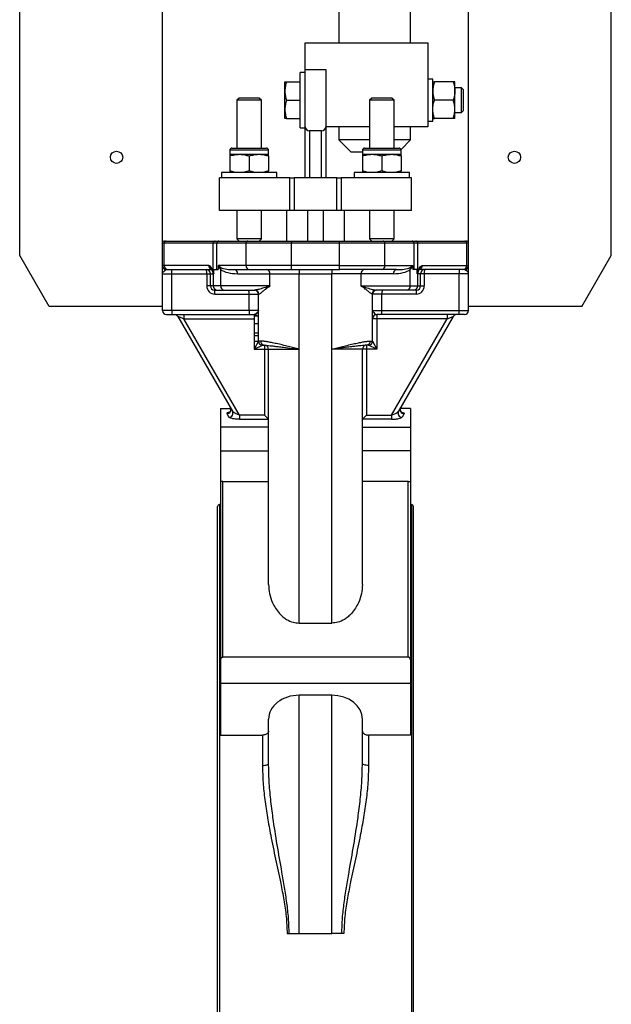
# Model space of a CAD drawing. Header units: millimetres. Extents: x 757 to 3489, y -202 to 2655.
# Tile 4 of 39: x 833 to 1123, y 874 to 1356. Entities that reach past the tile are written whole.
import ezdxf

# ---------------------------------------------------------------- set-up
doc = ezdxf.new("R2010")
doc.units = ezdxf.units.MM

msp = doc.modelspace()

# ---------------------------------------------------------------- linework, layer by layer
at = {"color": 7, "linetype": 'Continuous', "lineweight": 25}
for p, q in [((903.23, 1215.64), (903.23, 1745.64)), ((1053.23, 1215.64), (1053.23, 1745.64)), ((833.23, 1240.64), (833.23, 1720.64)), ((1123.23, 1240.64), (1123.23, 1720.64)), ((989.73, 1701.14), (989.73, 1344.64)), ((1024.73, 1344.64), (1024.73, 1701.14)), ((973.23, 1331.64), (973.23, 1344.64)), ((973.23, 1344.64), (1033.23, 1344.64)), ((1033.23, 1344.64), (1033.23, 1303.64)), ((973.23, 1331.64), (983.23, 1331.64)), ((973.23, 1303.64), (973.23, 1331.64)), ((983.23, 1331.64), (983.23, 1303.64)), ((973.23, 1330.14), (970.73, 1330.14)), ((970.73, 1303.14), (970.73, 1330.14)), ((1035.73, 1326.94), (1033.23, 1326.94)), ((1035.73, 1306.34), (1035.73, 1326.94)), ((963.23, 1321.14), (963.23, 1325.64)), ((963.23, 1312.14), (963.23, 1321.14)), ((964.03, 1325.64), (970.73, 1325.64)), ((1045.72, 1325.64), (1036.53, 1325.64)), ((1046.53, 1321.14), (1046.53, 1325.64)), ((1049.78, 1322.64), (1046.53, 1322.64)), ((1046.53, 1312.14), (1046.53, 1321.14)), ((1050.73, 1321.69), (1049.78, 1322.64)), ((1049.78, 1310.64), (1049.78, 1322.64)), ((1050.73, 1311.59), (1050.73, 1321.69)), ((940.8, 1317.64), (939.73, 1316.57)), ((939.73, 1316.57), (939.73, 1293.13)), ((947.88, 1316.57), (939.73, 1316.57)), ((950.66, 1317.64), (940.8, 1317.64)), ((951.73, 1316.57), (947.88, 1316.57)), ((951.73, 1316.57), (950.66, 1317.64)), ((951.73, 1293.13), (951.73, 1316.57)), ((964.03, 1316.64), (970.73, 1316.64)), ((1005.8, 1317.64), (1004.73, 1316.57)), ((1004.73, 1316.57), (1004.73, 1293.13)), ((1012.88, 1316.57), (1004.73, 1316.57)), ((1015.66, 1317.64), (1005.8, 1317.64)), ((1016.73, 1316.57), (1012.88, 1316.57)), ((1016.73, 1316.57), (1015.66, 1317.64)), ((1016.73, 1293.13), (1016.73, 1316.57)), ((1045.72, 1316.64), (1036.53, 1316.64)), ((963.23, 1307.64), (963.23, 1312.14)), ((1046.53, 1307.64), (1046.53, 1312.14)), ((1049.78, 1310.64), (1050.73, 1311.59)), ((964.03, 1307.64), (970.73, 1307.64)), ((1045.72, 1307.64), (1036.53, 1307.64)), ((1046.53, 1310.64), (1049.78, 1310.64)), ((970.73, 1303.14), (973.23, 1303.14)), ((973.23, 1278.63), (973.23, 1303.64)), ((1004.73, 1303.64), (983.23, 1303.64)), ((983.23, 1303.64), (983.23, 1278.63)), ((989.73, 1303.64), (989.73, 1297.14)), ((1033.23, 1303.64), (1016.73, 1303.64)), ((1024.73, 1297.14), (1024.73, 1303.64)), ((1033.23, 1306.34), (1035.73, 1306.34)), ((981.23, 1301.64), (975.23, 1301.64)), ((989.73, 1297.14), (995.73, 1291.14)), ((1004.73, 1297.14), (989.73, 1297.14)), ((1024.73, 1297.14), (1016.73, 1297.14)), ((1020.14, 1292.55), (1024.73, 1297.14)), ((936.23, 1292.13), (936.23, 1290.13)), ((937.23, 1293.13), (954.23, 1293.13)), ((955.23, 1290.13), (955.23, 1292.13)), ((1001.23, 1292.13), (1001.23, 1290.13)), ((1002.23, 1293.13), (1019.23, 1293.13)), ((1020.23, 1290.13), (1020.23, 1292.13)), ((936.23, 1290.13), (940.98, 1290.13)), ((936.23, 1289.29), (936.23, 1281.98)), ((940.98, 1290.13), (950.48, 1290.13)), ((945.73, 1289.29), (945.73, 1281.98)), ((950.48, 1290.13), (955.23, 1290.13)), ((955.23, 1289.29), (955.23, 1281.98)), ((1001.23, 1291.14), (995.73, 1291.14)), ((1001.23, 1290.13), (1005.98, 1290.13)), ((1001.23, 1289.29), (1001.23, 1281.98)), ((1005.98, 1290.13), (1015.48, 1290.13)), ((1010.73, 1289.29), (1010.73, 1281.98)), ((1015.48, 1290.13), (1020.23, 1290.13)), ((1020.23, 1289.29), (1020.23, 1281.98)), ((931.23, 1262.63), (931.23, 1278.63)), ((965.61, 1278.63), (931.23, 1278.63)), ((932.23, 1281.13), (932.23, 1278.63)), ((959.23, 1281.13), (932.23, 1281.13)), ((959.23, 1278.63), (959.23, 1281.13)), ((965.61, 1262.63), (965.61, 1278.63)), ((965.61, 1278.63), (967.72, 1278.63)), ((967.72, 1278.63), (967.72, 1262.63)), ((988.74, 1278.63), (967.72, 1278.63)), ((988.74, 1262.63), (988.74, 1278.63)), ((988.74, 1278.63), (990.85, 1278.63)), ((990.85, 1278.63), (990.85, 1262.63)), ((1025.23, 1278.63), (990.85, 1278.63)), ((997.23, 1281.13), (997.23, 1278.63)), ((1024.23, 1281.13), (997.23, 1281.13)), ((1024.23, 1278.63), (1024.23, 1281.13)), ((1025.23, 1262.63), (1025.23, 1278.63)), ((965.61, 1262.63), (931.23, 1262.63)), ((939.73, 1262.63), (939.73, 1248.72)), ((951.73, 1248.72), (951.73, 1262.63)), ((964.23, 1247.64), (964.23, 1262.63)), ((967.72, 1262.63), (965.61, 1262.63)), ((988.74, 1262.63), (967.72, 1262.63)), ((990.85, 1262.63), (988.74, 1262.63)), ((1025.23, 1262.63), (990.85, 1262.63)), ((992.23, 1262.63), (992.23, 1247.64)), ((1004.73, 1262.63), (1004.73, 1248.72)), ((1016.73, 1248.72), (1016.73, 1262.63)), ((939.73, 1248.72), (940.8, 1247.64)), ((947.88, 1248.72), (939.73, 1248.72)), ((951.73, 1248.72), (947.88, 1248.72)), ((950.66, 1247.64), (951.73, 1248.72)), ((1004.73, 1248.72), (1005.8, 1247.64)), ((1012.88, 1248.72), (1004.73, 1248.72)), ((1016.73, 1248.72), (1012.88, 1248.72)), ((1015.66, 1247.64), (1016.73, 1248.72)), ((904.08, 1246.64), (903.23, 1246.64)), ((928.06, 1246.64), (904.08, 1246.64)), ((904.08, 1235.64), (904.08, 1246.64)), ((904.23, 1247.64), (905.05, 1247.64)), ((905.05, 1247.64), (929.03, 1247.64)), ((929.93, 1246.64), (928.06, 1246.64)), ((928.06, 1232.81), (928.06, 1246.64)), ((929.03, 1247.64), (930.83, 1247.64)), ((929.93, 1233.64), (929.93, 1246.64)), ((944.2, 1246.64), (929.93, 1246.64)), ((930.83, 1247.64), (945.09, 1247.64)), ((944.2, 1235.64), (944.2, 1246.64)), ((966.48, 1246.64), (944.2, 1246.64)), ((945.09, 1247.64), (966.48, 1247.64)), ((966.48, 1247.64), (966.48, 1246.64)), ((966.48, 1247.64), (989.98, 1247.64)), ((966.48, 1235.64), (966.48, 1246.64)), ((989.98, 1246.64), (966.48, 1246.64)), ((989.98, 1246.64), (989.98, 1247.64)), ((989.98, 1247.64), (1011.36, 1247.64)), ((989.98, 1235.64), (989.98, 1246.64)), ((1012.26, 1246.64), (989.98, 1246.64)), ((1011.36, 1247.64), (1025.63, 1247.64)), ((1012.26, 1235.64), (1012.26, 1246.64)), ((1026.52, 1246.64), (1012.26, 1246.64)), ((1025.63, 1247.64), (1027.43, 1247.64)), ((1026.52, 1233.64), (1026.52, 1246.64)), ((1028.4, 1246.64), (1026.52, 1246.64)), ((1027.43, 1247.64), (1051.41, 1247.64)), ((1028.4, 1232.81), (1028.4, 1246.64)), ((1052.38, 1246.64), (1028.4, 1246.64)), ((1051.41, 1247.64), (1052.23, 1247.64)), ((1052.38, 1235.64), (1052.38, 1246.64)), ((1053.23, 1246.64), (1052.38, 1246.64)), ((847.66, 1215.64), (833.23, 1240.64)), ((1108.79, 1215.64), (1123.23, 1240.64)), ((904.08, 1235.64), (903.27, 1235.64)), ((925.93, 1235.64), (904.08, 1235.64)), ((930.55, 1235.22), (930.55, 1233.64)), ((944.2, 1235.64), (930.62, 1235.64)), ((966.48, 1235.64), (944.2, 1235.64)), ((966.48, 1233.64), (966.48, 1235.64)), ((989.98, 1235.64), (966.48, 1235.64)), ((989.98, 1233.64), (989.98, 1235.64)), ((989.98, 1235.64), (1012.26, 1235.64)), ((1012.26, 1235.64), (1025.84, 1235.64)), ((1025.9, 1235.22), (1025.9, 1233.64)), ((1030.53, 1235.64), (1052.38, 1235.64)), ((1052.38, 1235.64), (1053.19, 1235.64)), ((903.23, 1231.64), (907.79, 1231.64)), ((904.95, 1233.57), (905.26, 1233.64)), ((905.26, 1233.64), (906.01, 1233.64)), ((906.01, 1233.64), (927.3, 1233.64)), ((907.79, 1231.64), (924.9, 1231.64)), ((907.79, 1213.64), (907.79, 1231.64)), ((924.9, 1231.64), (926.73, 1231.64)), ((924.9, 1231.64), (924.9, 1225.64)), ((926.73, 1225.64), (926.73, 1231.64)), ((928.13, 1231.64), (928.13, 1225.64)), ((928.38, 1231.98), (928.38, 1233.64)), ((928.38, 1233.64), (930.55, 1233.64)), ((931.79, 1225.64), (931.79, 1233.68)), ((938.61, 1233.64), (945.98, 1233.64)), ((940.04, 1231.64), (955.86, 1231.64)), ((945.98, 1233.64), (966.48, 1233.64)), ((955.86, 1231.64), (970.23, 1231.64)), ((955.86, 1225.64), (955.86, 1231.64)), ((966.48, 1233.64), (989.98, 1233.64)), ((970.23, 1233.64), (970.23, 1231.64)), ((970.23, 1231.64), (986.23, 1231.64)), ((970.23, 1194.64), (970.23, 1231.64)), ((986.23, 1233.64), (986.23, 1231.64)), ((1000.6, 1231.64), (986.23, 1231.64)), ((986.23, 1194.64), (986.23, 1231.64)), ((1010.47, 1233.64), (989.98, 1233.64)), ((1000.6, 1225.64), (1000.6, 1231.64)), ((1016.41, 1231.64), (1000.6, 1231.64)), ((1017.85, 1233.64), (1010.47, 1233.64)), ((1024.67, 1225.64), (1024.67, 1233.68)), ((1028.08, 1233.64), (1025.9, 1233.64)), ((1028.08, 1231.98), (1028.08, 1233.64)), ((1028.33, 1225.64), (1028.33, 1231.64)), ((1050.44, 1233.64), (1029.15, 1233.64)), ((1029.73, 1225.64), (1029.73, 1231.64)), ((1031.55, 1231.64), (1029.73, 1231.64)), ((1031.55, 1231.64), (1031.55, 1225.64)), ((1048.66, 1231.64), (1031.55, 1231.64)), ((1048.66, 1213.64), (1048.66, 1231.64)), ((1053.23, 1231.64), (1048.66, 1231.64)), ((1051.19, 1233.64), (1050.44, 1233.64)), ((1051.51, 1233.57), (1051.19, 1233.64)), ((926.73, 1225.64), (924.9, 1225.64)), ((955.86, 1225.64), (931.79, 1225.64)), ((1000.6, 1225.64), (1024.67, 1225.64)), ((1029.73, 1225.64), (1031.55, 1225.64)), ((928.73, 1223.64), (930.13, 1223.64)), ((928.9, 1221.64), (945.66, 1221.64)), ((930.13, 1223.64), (933.22, 1223.64)), ((933.22, 1223.64), (948.5, 1223.64)), ((945.66, 1221.64), (950.23, 1221.64)), ((945.66, 1213.64), (945.66, 1221.64)), ((950.23, 1198.64), (950.23, 1221.64)), ((950.23, 1221.64), (950.47, 1221.64)), ((1006.23, 1221.64), (1005.98, 1221.64)), ((1006.23, 1198.64), (1006.23, 1221.64)), ((1010.79, 1221.64), (1006.23, 1221.64)), ((1023.23, 1223.64), (1007.96, 1223.64)), ((1010.79, 1213.64), (1010.79, 1221.64)), ((1027.55, 1221.64), (1010.79, 1221.64)), ((1026.33, 1223.64), (1023.23, 1223.64)), ((1027.73, 1223.64), (1026.33, 1223.64)), ((903.23, 1215.64), (847.66, 1215.64)), ((903.23, 1213.64), (903.23, 1215.64)), ((1108.79, 1215.64), (1053.23, 1215.64)), ((1053.23, 1213.64), (1053.23, 1215.64)), ((907.79, 1213.64), (903.23, 1213.64)), ((905.23, 1211.64), (907.97, 1211.64)), ((945.66, 1213.64), (907.79, 1213.64)), ((907.97, 1211.64), (945.84, 1211.64)), ((913.69, 1209.64), (910.81, 1210.64)), ((910.81, 1210.64), (937.55, 1164.32)), ((913.69, 1211.64), (913.69, 1209.64)), ((950.23, 1213.64), (945.66, 1213.64)), ((945.84, 1211.64), (948.23, 1211.64)), ((948.23, 1211.01), (948.23, 1207.3)), ((948.23, 1211.01), (950.23, 1211.01)), ((1006.23, 1213.64), (1010.79, 1213.64)), ((1010.62, 1211.64), (1008.23, 1211.64)), ((1008.23, 1211.64), (1008.23, 1209.64)), ((1048.49, 1211.64), (1010.62, 1211.64)), ((1010.79, 1213.64), (1048.66, 1213.64)), ((1045.65, 1210.64), (1018.91, 1164.32)), ((1042.76, 1211.64), (1042.76, 1209.64)), ((1042.76, 1209.64), (1045.65, 1210.64)), ((1051.23, 1211.64), (1048.49, 1211.64)), ((1048.66, 1213.64), (1053.23, 1213.64)), ((913.69, 1209.64), (948.23, 1209.64)), ((941.01, 1162.32), (913.69, 1209.64)), ((948.23, 1207.3), (950.23, 1207.3)), ((948.23, 1207.3), (948.23, 1202.66)), ((1008.23, 1209.64), (1006.23, 1209.64)), ((1008.23, 1209.64), (1008.23, 1194.64)), ((1042.76, 1209.64), (1008.23, 1209.64)), ((1015.44, 1162.32), (1042.76, 1209.64)), ((948.23, 1202.66), (950.23, 1202.66)), ((948.23, 1202.66), (948.23, 1201.43)), ((948.23, 1201.43), (950.23, 1201.43)), ((948.23, 1201.43), (948.23, 1198.64)), ((948.23, 1198.64), (950.23, 1198.64)), ((950.23, 1198.64), (948.23, 1194.64)), ((948.23, 1194.64), (952.23, 1196.64)), ((951.37, 1198.64), (950.23, 1198.64)), ((952.23, 1196.64), (953.26, 1196.64)), ((953.23, 1196.64), (953.23, 1194.64)), ((953.26, 1196.64), (953.44, 1196.63)), ((1003.2, 1196.64), (1003, 1196.63)), ((1004.23, 1196.64), (1003.2, 1196.64)), ((1003.23, 1196.64), (1003.23, 1194.64)), ((1008.23, 1194.64), (1004.23, 1196.64)), ((1005.08, 1198.64), (1006.23, 1198.64)), ((1006.23, 1198.64), (1008.23, 1194.64)), ((948.23, 1194.64), (953.23, 1194.64)), ((953.23, 1194.64), (955.23, 1194.64)), ((953.23, 1194.64), (953.23, 1162.32)), ((955.23, 1194.64), (970.23, 1194.64)), ((955.23, 1079.48), (955.23, 1194.64)), ((970.23, 1060.56), (970.23, 1194.64)), ((1001.23, 1194.64), (986.23, 1194.64)), ((986.23, 1060.56), (986.23, 1194.64)), ((1001.23, 1079.48), (1001.23, 1194.64)), ((1003.23, 1194.64), (1001.23, 1194.64)), ((1008.23, 1194.64), (1003.23, 1194.64)), ((1003.23, 1194.64), (1003.23, 1162.32)), ((931.73, 1165.65), (936.68, 1165.65)), ((931.73, 1165.65), (931.73, 1156.53)), ((934.78, 1163.17), (935.82, 1161.38)), ((941.01, 1162.32), (941.01, 1160.39)), ((953.23, 1162.32), (941.01, 1162.32)), ((953.23, 1162.32), (955.17, 1160.39)), ((1003.23, 1162.32), (1001.29, 1160.39)), ((1003.23, 1162.32), (1015.44, 1162.32)), ((1015.44, 1162.32), (1015.44, 1160.39)), ((1024.73, 1165.65), (1019.79, 1165.65)), ((1021.68, 1163.17), (1020.64, 1161.38)), ((1024.73, 1165.65), (1024.73, 1156.53)), ((941.01, 1160.39), (955.17, 1160.39)), ((1015.44, 1160.39), (1001.29, 1160.39)), ((931.73, 1156.53), (931.73, 1144.96)), ((955.23, 1156.53), (931.73, 1156.53)), ((1001.23, 1156.53), (1024.73, 1156.53)), ((1024.73, 1156.53), (1024.73, 1144.96)), ((931.73, 1144.96), (931.73, 1129.76)), ((931.73, 1144.96), (955.23, 1144.96)), ((1024.73, 1144.96), (1001.23, 1144.96)), ((1024.73, 1144.96), (1024.73, 1129.76)), ((931.73, 1129.76), (931.73, 1042.58)), ((932.73, 1043.9), (932.73, 1129.95)), ((932.73, 1129.95), (955.23, 1129.95)), ((1023.73, 1129.95), (1001.23, 1129.95)), ((1023.73, 1043.9), (1023.73, 1129.95)), ((1024.73, 1129.76), (1024.73, 1042.58)), ((931.73, 1118.64), (931.23, 1118.64)), ((1025.23, 1118.64), (1024.73, 1118.64)), ((930.23, 908.64), (930.23, 1117.64)), ((1026.23, 908.64), (1026.23, 1117.64)), ((970.23, 1060.56), (986.23, 1060.56)), ((931.73, 1042.58), (931.73, 1031.21)), ((1023.73, 1043.9), (932.73, 1043.9)), ((1024.73, 1042.58), (1024.73, 1031.21)), ((931.73, 1031.21), (1024.73, 1031.21)), ((931.73, 1031.21), (931.73, 1005.75)), ((1024.73, 1031.21), (1024.73, 1005.75)), ((986.23, 1025.27), (970.23, 1025.27)), ((970.23, 908.64), (970.23, 1025.27)), ((986.23, 908.64), (986.23, 1025.27)), ((955.23, 992.03), (955.23, 1013.46)), ((1001.23, 992.03), (1001.23, 1013.46)), ((931.73, 1005.75), (952.23, 1005.75)), ((952.23, 1005.75), (952.23, 990.85)), ((1024.73, 1005.75), (1004.23, 1005.75)), ((1004.23, 1005.75), (1004.23, 990.85)), ((930.23, 699.64), (930.23, 908.64)), ((964.31, 908.64), (965.3, 908.64)), ((965.3, 908.64), (970.23, 908.64)), ((970.23, 908.64), (986.23, 908.64)), ((991.16, 908.64), (986.23, 908.64)), ((992.14, 908.64), (991.16, 908.64)), ((1026.23, 699.64), (1026.23, 908.64))]:
    msp.add_line(p, q, dxfattribs=at)
at = {"color": 8, "linetype": 'Continuous', "lineweight": 25}
for p, q in [((975.23, 1301.64), (975.23, 1278.63)), ((981.23, 1278.63), (981.23, 1301.64)), ((955.23, 1292.13), (936.23, 1292.13)), ((1020.23, 1292.13), (1001.23, 1292.13)), ((974.23, 1262.63), (974.23, 1247.64)), ((982.23, 1247.64), (982.23, 1262.63)), ((926.73, 1231.64), (928.13, 1231.64)), ((928, 1232.48), (928.09, 1232.23)), ((928.13, 1231.64), (928.36, 1231.64)), ((1028.33, 1231.64), (1028.1, 1231.64)), ((1029.73, 1231.64), (1028.33, 1231.64)), ((1028.46, 1232.48), (1028.37, 1232.23)), ((928.13, 1225.64), (926.73, 1225.64)), ((931.79, 1225.64), (928.13, 1225.64)), ((1024.67, 1225.64), (1028.33, 1225.64)), ((1028.33, 1225.64), (1029.73, 1225.64)), ((948.23, 1211.64), (948.23, 1211.01)), ((948.23, 1198.64), (948.23, 1194.64)), ((931.23, 1118.64), (931.23, 908.64)), ((1025.23, 1118.64), (1025.23, 908.64)), ((931.23, 908.64), (931.23, 698.64)), ((1025.23, 908.64), (1025.23, 698.64))]:
    msp.add_line(p, q, dxfattribs=at)
at = {"color": 7, "linetype": 'Continuous', "lineweight": 25, "flags": 128}
for points in [[(905.26, 1233.64), (904.87, 1233.68), (904.78, 1233.7)], [(952.23, 990.85), (952.81, 990.88), (953.38, 990.94), (953.9, 991.05), (954.35, 991.2), (954.72, 991.38), (955, 991.58), (955.17, 991.8), (955.23, 992.03)], [(1004.23, 990.85), (1003.64, 990.88), (1003.08, 990.94), (1002.56, 991.05), (1002.11, 991.2), (1001.73, 991.38), (1001.46, 991.58), (1001.29, 991.8), (1001.23, 992.03)]]:
    msp.add_lwpolyline(points, dxfattribs=at)
at = {"color": 7, "linetype": 'Continuous', "lineweight": 25}
for centre in [(880.73, 1288.64), (1075.73, 1288.64)]:
    msp.add_circle(centre, 3, dxfattribs=at)
for centre, radius, start, end in [((975.23, 1303.64), 2, 180, 270), ((981.23, 1303.64), 2, 270, 0), ((937.23, 1292.13), 1, 90, 180), ((954.23, 1292.13), 1, 0, 90), ((1002.23, 1292.13), 1, 90, 180), ((1019.23, 1292.13), 1, 0, 90), ((904.23, 1246.64), 1, 90, 180), ((905.06, 1246.66), 0.983, 91.0102, 180.9758), ((929.05, 1246.66), 0.983, 91.0102, 180.9758), ((930.88, 1246.7), 0.95, 93.4891, 183.1084), ((945.15, 1246.7), 0.95, 93.4891, 183.1084), ((1011.31, 1246.7), 0.95, 356.8916, 86.5109), ((1025.57, 1246.7), 0.95, 356.8916, 86.5109), ((1027.41, 1246.66), 0.983, 359.0242, 88.9898), ((1051.39, 1246.66), 0.983, 359.0242, 88.9898), ((1052.23, 1246.64), 1, 0, 90), ((905.19, 1235.51), 1.96, 180.6993, 262.9428), ((906.05, 1235.61), 1.97, 179.0242, 268.9898), ((929.98, 1234.39), 1.94, 338.5588, 8.0252), ((946.1, 1235.54), 1.9, 176.8916, 266.5109), ((1010.36, 1235.54), 1.9, 273.4891, 3.1084), ((1026.48, 1234.39), 1.94, 171.9748, 201.4412), ((1050.41, 1235.61), 1.97, 271.0102, 0.9758), ((1051.19, 1235.64), 2, 270.043, 0.043), ((1051.27, 1235.51), 1.96, 277.0572, 359.3007), ((901.93, 1232.14), 5.89, 355.1662, 14.7959), ((924.73, 1231.64), 2, 0, 90), ((919.04, 1232.14), 5.89, 355.1662, 14.7959), ((926.13, 1231.64), 2, 0, 23.8999), ((929.54, 1232.58), 1.49, 171.264, 193.7559), ((938.27, 1231.89), 1.79, 352.2346, 79.1609), ((954.08, 1231.89), 1.79, 352.2346, 79.1609), ((1002.37, 1231.89), 1.79, 100.8391, 187.7654), ((1018.19, 1231.89), 1.79, 100.8391, 187.7654), ((1030.33, 1231.64), 2, 155.5572, 180), ((1026.92, 1232.58), 1.49, 346.2441, 8.736), ((1031.73, 1231.64), 2, 90, 180), ((1037.42, 1232.14), 5.89, 165.2041, 184.8338), ((1054.53, 1232.14), 5.89, 165.2041, 184.8338), ((928.9, 1225.64), 4, 180, 270), ((928.73, 1225.64), 2, 180, 270), ((930.13, 1225.64), 2, 180, 270), ((933.56, 1225.4), 1.79, 172.2346, 259.1609), ((1022.9, 1225.4), 1.79, 280.8391, 7.7654), ((1026.33, 1225.64), 2, 270, 0), ((1027.55, 1225.64), 4, 270, 0), ((1027.73, 1225.64), 2, 270, 0), ((923.04, 1222.14), 5.89, 355.1662, 14.7959), ((939.8, 1222.14), 5.89, 355.1662, 14.7959), ((948.23, 1221.64), 2, 0, 90), ((948.49, 1221.66), 1.99, 359.6496, 89.6452), ((1007.97, 1221.66), 1.99, 90.3548, 180.3504), ((1008.23, 1221.64), 2, 90, 180), ((1016.66, 1222.14), 5.89, 165.2041, 184.8338), ((1033.42, 1222.14), 5.89, 165.2041, 184.8338), ((905.23, 1213.64), 2, 180, 270), ((913.66, 1213.15), 5.89, 175.1662, 194.7959), ((909.07, 1209.64), 2, 30, 90), ((951.53, 1213.15), 5.89, 175.1662, 194.7959), ((948.23, 1209.64), 2, 42.9459, 90), ((1008.23, 1209.64), 2, 90, 180), ((1004.93, 1213.15), 5.89, 345.2041, 4.8338), ((1047.38, 1209.64), 2, 90, 150), ((1042.8, 1213.15), 5.89, 345.2041, 4.8338), ((1051.23, 1213.64), 2, 270, 0), ((952.23, 1198.64), 2, 180, 270), ((953.32, 1198.59), 1.95, 178.3635, 268.2642), ((953.23, 1194.64), 2, 0, 90), ((1003.23, 1194.64), 2, 90, 180), ((1003.14, 1198.59), 1.95, 271.7358, 1.6365), ((1004.23, 1198.64), 2, 270, 0), ((934.76, 1165.16), 2, 270.6232, 28.6724), ((935.79, 1163.38), 2, 270.8215, 28.2412), ((1020.67, 1163.38), 2, 151.7588, 269.1785), ((1021.7, 1165.16), 2, 151.3276, 269.3768), ((931.23, 1117.64), 1, 90, 180), ((1025.23, 1117.64), 1, 0, 90)]:
    msp.add_arc(centre, radius, start, end, dxfattribs=at)
at = {"color": 8, "linetype": 'Continuous', "lineweight": 25}
for centre, start, end in [((905.27, 1235.64), 179.974, 255.9609), ((927.93, 1235.63), 179.4764, 248.6848), ((1028.53, 1235.63), 291.3642, 0.5232)]:
    msp.add_arc(centre, 2, start, end, dxfattribs=at)
at = {"color": 7, "linetype": 'Continuous', "lineweight": 25}
for centre, major_axis, ratio, start_param, end_param in [((938.61, 1235.64), (7.7, 0), 0.259855, 3.654732, 4.712389), ((1017.85, 1235.64), (7.7, 0), 0.259855, 4.712389, 5.770046), ((940.04, 1235.64), (9.48, 0), 0.422003, 3.654732, 4.712389), ((1016.41, 1235.64), (9.48, 0), 0.422003, 4.712389, 5.770046), ((970.23, 1013.46), (15, 0), 0.787045, 1.570796, 3.141593), ((986.23, 1013.46), (15, 0), 0.787045, 0, 1.570796)]:
    msp.add_ellipse(centre, major_axis=major_axis, ratio=ratio, start_param=start_param, end_param=end_param, dxfattribs=at)
for points, knots in [([(964.03, 1325.64), (963.81, 1324.91), (963.35, 1323.44), (963.27, 1321.91), (963.23, 1321.14)], [0, 0, 0, 0, 0.495458, 1, 1, 1, 1]), ([(963.23, 1325.64), (963.24, 1325.64), (963.28, 1325.64), (963.72, 1325.64), (964.03, 1325.64)], [0, 0, 0, 0, 0.268634, 1, 1, 1, 1]), ([(963.23, 1321.14), (963.23, 1321.04), (963.24, 1320.23), (963.41, 1318.71), (963.82, 1317.34), (964.03, 1316.64)], [0, 0, 0, 0, 0.07009, 0.530784, 1, 1, 1, 1]), ([(1036.53, 1325.64), (1036.31, 1324.91), (1035.85, 1323.44), (1035.77, 1321.91), (1035.73, 1321.14)], [0, 0, 0, 0, 0.495458, 1, 1, 1, 1]), ([(1035.73, 1325.64), (1035.82, 1325.64), (1035.94, 1325.64), (1036.41, 1325.64), (1036.53, 1325.64)], [0, 0, 0, 0, 0.7424816, 1, 1, 1, 1]), ([(1035.73, 1321.14), (1035.73, 1321.04), (1035.74, 1320.23), (1035.91, 1318.71), (1036.32, 1317.34), (1036.53, 1316.64)], [0, 0, 0, 0, 0.07009, 0.530784, 1, 1, 1, 1]), ([(1045.72, 1325.64), (1045.95, 1324.91), (1046.4, 1323.44), (1046.49, 1321.91), (1046.53, 1321.14)], [0, 0, 0, 0, 0.495458, 1, 1, 1, 1]), ([(1046.53, 1325.64), (1046.44, 1325.64), (1046.32, 1325.64), (1045.85, 1325.64), (1045.72, 1325.64)], [0, 0, 0, 0, 0.742482, 1, 1, 1, 1]), ([(1046.53, 1321.14), (1046.53, 1321.04), (1046.52, 1320.23), (1046.34, 1318.71), (1045.93, 1317.34), (1045.72, 1316.64)], [0, 0, 0, 0, 0.07009, 0.530784, 1, 1, 1, 1]), ([(964.03, 1316.64), (963.81, 1315.91), (963.35, 1314.44), (963.27, 1312.91), (963.23, 1312.14)], [0, 0, 0, 0, 0.495458, 1, 1, 1, 1]), ([(1035.73, 1312.14), (1035.73, 1312.25), (1035.74, 1313.06), (1035.91, 1314.58), (1036.32, 1315.95), (1036.53, 1316.64)], [0, 0, 0, 0, 0.07009, 0.530784, 1, 1, 1, 1]), ([(1046.53, 1312.14), (1046.53, 1312.25), (1046.52, 1313.06), (1046.34, 1314.58), (1045.93, 1315.95), (1045.72, 1316.64)], [0, 0, 0, 0, 0.07009, 0.530784, 1, 1, 1, 1]), ([(963.23, 1312.14), (963.23, 1312.04), (963.24, 1311.23), (963.41, 1309.71), (963.82, 1308.34), (964.03, 1307.64)], [0, 0, 0, 0, 0.07009, 0.530784, 1, 1, 1, 1]), ([(1036.53, 1307.64), (1036.31, 1308.37), (1035.85, 1309.85), (1035.77, 1311.37), (1035.73, 1312.14)], [0, 0, 0, 0, 0.495458, 1, 1, 1, 1]), ([(1045.72, 1307.64), (1045.95, 1308.37), (1046.4, 1309.85), (1046.49, 1311.37), (1046.53, 1312.14)], [0, 0, 0, 0, 0.495458, 1, 1, 1, 1]), ([(964.03, 1307.64), (963.72, 1307.64), (963.28, 1307.64), (963.24, 1307.64), (963.23, 1307.64)], [0, 0, 0, 0, 0.731366, 1, 1, 1, 1]), ([(1035.73, 1307.64), (1035.82, 1307.64), (1035.94, 1307.64), (1036.41, 1307.64), (1036.53, 1307.64)], [0, 0, 0, 0, 0.742482, 1, 1, 1, 1]), ([(1046.53, 1307.64), (1046.44, 1307.64), (1046.32, 1307.64), (1045.85, 1307.64), (1045.72, 1307.64)], [0, 0, 0, 0, 0.742482, 1, 1, 1, 1]), ([(936.23, 1289.29), (937, 1289.52), (938.56, 1290), (940.17, 1290.09), (940.98, 1290.13)], [0, 0, 0, 0, 0.495458, 1, 1, 1, 1]), ([(936.23, 1290.13), (936.23, 1290.03), (936.23, 1289.89), (936.23, 1289.39), (936.23, 1289.29)], [0, 0, 0, 0, 0.794086, 1, 1, 1, 1]), ([(940.98, 1290.13), (941.09, 1290.13), (941.94, 1290.13), (943.55, 1289.94), (945, 1289.51), (945.73, 1289.29)], [0, 0, 0, 0, 0.070092, 0.530785, 1, 1, 1, 1]), ([(945.73, 1289.29), (946.5, 1289.52), (948.06, 1290), (949.67, 1290.09), (950.48, 1290.13)], [0, 0, 0, 0, 0.495458, 1, 1, 1, 1]), ([(950.48, 1290.13), (950.59, 1290.13), (951.44, 1290.13), (953.05, 1289.94), (954.5, 1289.51), (955.23, 1289.29)], [0, 0, 0, 0, 0.070092, 0.530785, 1, 1, 1, 1]), ([(955.23, 1289.29), (955.23, 1289.39), (955.23, 1289.89), (955.23, 1290.03), (955.23, 1290.13)], [0, 0, 0, 0, 0.205914, 1, 1, 1, 1]), ([(1001.23, 1289.29), (1002, 1289.52), (1003.56, 1290), (1005.17, 1290.09), (1005.98, 1290.13)], [0, 0, 0, 0, 0.495458, 1, 1, 1, 1]), ([(1001.23, 1290.13), (1001.23, 1290.03), (1001.23, 1289.89), (1001.23, 1289.39), (1001.23, 1289.29)], [0, 0, 0, 0, 0.7940862, 1, 1, 1, 1]), ([(1005.98, 1290.13), (1006.09, 1290.13), (1006.94, 1290.13), (1008.55, 1289.94), (1010, 1289.51), (1010.73, 1289.29)], [0, 0, 0, 0, 0.070092, 0.530785, 1, 1, 1, 1]), ([(1010.73, 1289.29), (1011.5, 1289.52), (1013.06, 1290), (1014.67, 1290.09), (1015.48, 1290.13)], [0, 0, 0, 0, 0.495458, 1, 1, 1, 1]), ([(1015.48, 1290.13), (1015.59, 1290.13), (1016.44, 1290.13), (1018.05, 1289.94), (1019.5, 1289.51), (1020.23, 1289.29)], [0, 0, 0, 0, 0.070092, 0.530785, 1, 1, 1, 1]), ([(1020.23, 1289.29), (1020.23, 1289.39), (1020.23, 1289.89), (1020.23, 1290.03), (1020.23, 1290.13)], [0, 0, 0, 0, 0.205914, 1, 1, 1, 1]), ([(940.98, 1281.13), (940.87, 1281.14), (940.01, 1281.14), (938.41, 1281.33), (936.96, 1281.76), (936.23, 1281.98)], [0, 0, 0, 0, 0.070092, 0.530785, 1, 1, 1, 1]), ([(936.23, 1281.98), (936.23, 1281.87), (936.23, 1281.37), (936.23, 1281.24), (936.23, 1281.13)], [0, 0, 0, 0, 0.229413, 1, 1, 1, 1]), ([(945.73, 1281.98), (944.96, 1281.75), (943.4, 1281.27), (941.79, 1281.18), (940.98, 1281.13)], [0, 0, 0, 0, 0.495458, 1, 1, 1, 1]), ([(950.48, 1281.13), (950.37, 1281.14), (949.51, 1281.14), (947.91, 1281.33), (946.46, 1281.76), (945.73, 1281.98)], [0, 0, 0, 0, 0.070092, 0.530785, 1, 1, 1, 1]), ([(955.23, 1281.98), (954.46, 1281.75), (952.9, 1281.27), (951.29, 1281.18), (950.48, 1281.13)], [0, 0, 0, 0, 0.495458, 1, 1, 1, 1]), ([(955.23, 1281.13), (955.23, 1281.24), (955.23, 1281.37), (955.23, 1281.87), (955.23, 1281.98)], [0, 0, 0, 0, 0.770587, 1, 1, 1, 1]), ([(1005.98, 1281.13), (1005.87, 1281.14), (1005.01, 1281.14), (1003.41, 1281.33), (1001.96, 1281.76), (1001.23, 1281.98)], [0, 0, 0, 0, 0.070092, 0.530785, 1, 1, 1, 1]), ([(1001.23, 1281.98), (1001.23, 1281.87), (1001.23, 1281.37), (1001.23, 1281.24), (1001.23, 1281.13)], [0, 0, 0, 0, 0.229413, 1, 1, 1, 1]), ([(1010.73, 1281.98), (1009.96, 1281.75), (1008.4, 1281.27), (1006.79, 1281.18), (1005.98, 1281.13)], [0, 0, 0, 0, 0.495458, 1, 1, 1, 1]), ([(1015.48, 1281.13), (1015.37, 1281.14), (1014.51, 1281.14), (1012.91, 1281.33), (1011.46, 1281.76), (1010.73, 1281.98)], [0, 0, 0, 0, 0.070092, 0.530785, 1, 1, 1, 1]), ([(1020.23, 1281.98), (1019.46, 1281.75), (1017.9, 1281.27), (1016.29, 1281.18), (1015.48, 1281.13)], [0, 0, 0, 0, 0.495458, 1, 1, 1, 1]), ([(1020.23, 1281.13), (1020.23, 1281.24), (1020.23, 1281.37), (1020.23, 1281.87), (1020.23, 1281.98)], [0, 0, 0, 0, 0.770587, 1, 1, 1, 1]), ([(928.06, 1232.81), (927.85, 1233.27), (927.42, 1234.19), (926.71, 1235.33), (926.2, 1235.54), (925.93, 1235.64)], [0, 0, 0, 0, 0.322385, 0.648419, 1, 1, 1, 1]), ([(930.62, 1235.64), (930.62, 1235.64), (930.6, 1235.6), (930.56, 1235.46), (930.56, 1235.31), (930.55, 1235.22)], [0, 0, 0, 0, 0.0196368, 0.4037419, 1, 1, 1, 1]), ([(930.55, 1235.22), (930.72, 1234.92), (931.06, 1234.32), (931.55, 1233.89), (931.79, 1233.68)], [0, 0, 0, 0, 0.50201, 1, 1, 1, 1]), ([(931.9, 1234.66), (931.74, 1234.74), (931.48, 1234.87), (931.16, 1235.05), (930.95, 1235.19), (930.82, 1235.3), (930.73, 1235.39), (930.67, 1235.47), (930.63, 1235.55), (930.62, 1235.6), (930.62, 1235.63), (930.62, 1235.64)], [0, 0, 0, 0, 0.331402, 0.553076, 0.70134, 0.800999, 0.868689, 0.937145, 0.964859, 0.987547, 1, 1, 1, 1]), ([(1024.56, 1234.66), (1024.71, 1234.74), (1024.98, 1234.87), (1025.3, 1235.05), (1025.5, 1235.19), (1025.64, 1235.3), (1025.73, 1235.39), (1025.79, 1235.47), (1025.82, 1235.55), (1025.84, 1235.6), (1025.84, 1235.63), (1025.84, 1235.64)], [0, 0, 0, 0, 0.331402, 0.553076, 0.70134, 0.800999, 0.868689, 0.937145, 0.964859, 0.987547, 1, 1, 1, 1]), ([(1025.9, 1235.22), (1025.73, 1234.92), (1025.4, 1234.32), (1024.91, 1233.89), (1024.67, 1233.68)], [0, 0, 0, 0, 0.50201, 1, 1, 1, 1]), ([(1025.84, 1235.64), (1025.84, 1235.64), (1025.86, 1235.6), (1025.9, 1235.46), (1025.9, 1235.31), (1025.9, 1235.22)], [0, 0, 0, 0, 0.019637, 0.403742, 1, 1, 1, 1]), ([(1028.4, 1232.81), (1028.61, 1233.27), (1029.04, 1234.19), (1029.75, 1235.33), (1030.26, 1235.54), (1030.53, 1235.64)], [0, 0, 0, 0, 0.322385, 0.648419, 1, 1, 1, 1]), ([(903.23, 1231.64), (903.23, 1231.65), (903.23, 1231.76), (903.28, 1232), (903.55, 1232.45), (904.15, 1233.05), (904.68, 1233.39), (904.95, 1233.57)], [0, 0, 0, 0, 0.0023535, 0.1752026, 0.3454512, 0.671286, 1, 1, 1, 1]), ([(927.15, 1233.85), (927.15, 1233.86), (927.12, 1233.88), (927.26, 1233.73), (927.49, 1233.36), (927.75, 1232.9), (927.91, 1232.53), (927.96, 1232.44)], [0, 0, 0, 0, 0.059365, 0.275907, 0.54067, 0.878011, 1, 1, 1, 1]), ([(928.38, 1231.98), (928.32, 1232.17), (928.22, 1232.5), (928.11, 1232.72), (928.06, 1232.81)], [0, 0, 0, 0, 0.582187, 1, 1, 1, 1]), ([(928.09, 1232.23), (928.11, 1232.19), (928.16, 1232.12), (928.23, 1232.01), (928.27, 1231.93), (928.31, 1231.86), (928.33, 1231.8), (928.35, 1231.74), (928.36, 1231.69), (928.36, 1231.66), (928.36, 1231.64)], [0, 0, 0, 0, 0.326804, 0.546584, 0.695003, 0.796079, 0.890963, 0.933441, 0.976387, 1, 1, 1, 1]), ([(928.36, 1231.64), (928.36, 1231.65), (928.36, 1231.66), (928.37, 1231.71), (928.38, 1231.82), (928.38, 1231.93), (928.38, 1231.98)], [0, 0, 0, 0, 0.026563, 0.163167, 0.583378, 1, 1, 1, 1]), ([(1028.08, 1231.98), (1028.14, 1232.17), (1028.24, 1232.5), (1028.35, 1232.72), (1028.4, 1232.81)], [0, 0, 0, 0, 0.582187, 1, 1, 1, 1]), ([(1028.1, 1231.64), (1028.1, 1231.65), (1028.1, 1231.66), (1028.09, 1231.71), (1028.08, 1231.82), (1028.08, 1231.93), (1028.08, 1231.98)], [0, 0, 0, 0, 0.026563, 0.163167, 0.583378, 1, 1, 1, 1]), ([(1028.37, 1232.23), (1028.34, 1232.19), (1028.3, 1232.12), (1028.23, 1232.01), (1028.18, 1231.93), (1028.15, 1231.86), (1028.12, 1231.8), (1028.11, 1231.74), (1028.1, 1231.69), (1028.1, 1231.66), (1028.1, 1231.64)], [0, 0, 0, 0, 0.326804, 0.546584, 0.695003, 0.796079, 0.890963, 0.933441, 0.976387, 1, 1, 1, 1]), ([(1028.49, 1232.43), (1028.5, 1232.44), (1028.64, 1232.77), (1028.89, 1233.22), (1029.16, 1233.69), (1029.33, 1233.88), (1029.31, 1233.86), (1029.3, 1233.85)], [0, 0, 0, 0, 0.01693, 0.384574, 0.688919, 0.925596, 1, 1, 1, 1]), ([(1053.23, 1231.64), (1053.23, 1231.65), (1053.23, 1231.76), (1053.18, 1232), (1052.91, 1232.45), (1052.31, 1233.05), (1051.77, 1233.39), (1051.51, 1233.57)], [0, 0, 0, 0, 0.002353, 0.175203, 0.345451, 0.671286, 1, 1, 1, 1]), ([(955.86, 1225.64), (955.85, 1225.64), (954.83, 1225.33), (952.9, 1224.71), (950.4, 1223.89), (949.11, 1223.72), (948.5, 1223.64)], [0, 0, 0, 0, 0.002284, 0.3449, 0.691431, 1, 1, 1, 1]), ([(950.47, 1221.64), (950.71, 1221.76), (951.16, 1221.96), (952.36, 1223), (953.85, 1224.21), (955.11, 1225.14), (955.85, 1225.64), (955.86, 1225.64)], [0, 0, 0, 0, 0.268465, 0.497816, 0.72758, 0.997818, 1, 1, 1, 1]), ([(1005.98, 1221.64), (1005.74, 1221.76), (1005.3, 1221.96), (1004.1, 1223), (1002.6, 1224.21), (1001.35, 1225.14), (1000.6, 1225.64), (1000.6, 1225.64)], [0, 0, 0, 0, 0.268465, 0.497816, 0.72758, 0.997818, 1, 1, 1, 1]), ([(1000.6, 1225.64), (1000.61, 1225.64), (1001.62, 1225.33), (1003.56, 1224.71), (1006.06, 1223.89), (1007.35, 1223.72), (1007.96, 1223.64)], [0, 0, 0, 0, 0.002284, 0.3449, 0.691431, 1, 1, 1, 1]), ([(950.23, 1213.64), (950.23, 1213.64), (950.23, 1213.54), (950.16, 1213.19), (949.71, 1212.61), (948.86, 1211.86), (948.41, 1211.71), (948.23, 1211.64)], [0, 0, 0, 0, 0.0020782, 0.1394353, 0.4520398, 0.7740231, 1, 1, 1, 1]), ([(1006.23, 1213.64), (1006.23, 1213.64), (1006.23, 1213.54), (1006.29, 1213.19), (1006.75, 1212.61), (1007.6, 1211.86), (1008.04, 1211.71), (1008.23, 1211.64)], [0, 0, 0, 0, 0.002078, 0.139435, 0.45204, 0.774023, 1, 1, 1, 1]), ([(970.23, 1194.64), (970.21, 1194.65), (969.32, 1194.88), (967.56, 1195.35), (964.79, 1196.06), (961.93, 1196.78), (959.1, 1197.43), (956.57, 1197.96), (954.39, 1198.35), (952.59, 1198.6), (951.78, 1198.63), (951.37, 1198.64)], [0, 0, 0, 0, 0.0022826, 0.1103752, 0.2184632, 0.3511976, 0.4839061, 0.6128857, 0.7418441, 0.8709266, 1, 1, 1, 1]), ([(986.23, 1194.64), (986.25, 1194.65), (987.14, 1194.88), (988.9, 1195.35), (991.67, 1196.06), (994.53, 1196.78), (997.36, 1197.43), (999.89, 1197.96), (1002.06, 1198.35), (1003.86, 1198.6), (1004.68, 1198.63), (1005.08, 1198.64)], [0, 0, 0, 0, 0.002283, 0.110375, 0.218463, 0.351198, 0.483906, 0.612886, 0.741844, 0.870927, 1, 1, 1, 1]), ([(936.51, 1166.11), (936.6, 1165.92), (936.78, 1165.51), (936.75, 1164.8), (936.5, 1164.21), (936.17, 1163.85), (935.94, 1163.7), (935.84, 1163.65), (935.85, 1163.66), (935.86, 1163.66)], [0, 0, 0, 0, 0.193822, 0.405449, 0.602962, 0.753122, 0.868035, 0.962137, 1, 1, 1, 1]), ([(941.01, 1162.32), (940.73, 1162.43), (939.91, 1162.74), (938.81, 1163.3), (937.9, 1163.89), (937.65, 1164.2), (937.55, 1164.32)], [0, 0, 0, 0, 0.192274, 0.563112, 0.822875, 1, 1, 1, 1]), ([(1015.44, 1162.32), (1015.73, 1162.43), (1016.55, 1162.74), (1017.65, 1163.3), (1018.56, 1163.89), (1018.81, 1164.2), (1018.91, 1164.32)], [0, 0, 0, 0, 0.192274, 0.563112, 0.822875, 1, 1, 1, 1]), ([(1020.61, 1163.65), (1020.6, 1163.66), (1020.59, 1163.66), (1020.4, 1163.77), (1020.07, 1164.06), (1019.76, 1164.61), (1019.67, 1165.3), (1019.78, 1165.85), (1019.93, 1166.07), (1019.97, 1166.12)], [0, 0, 0, 0, 0.087016, 0.189415, 0.339269, 0.530463, 0.739854, 0.941868, 1, 1, 1, 1]), ([(941.01, 1160.39), (940.33, 1160.41), (939.03, 1160.44), (937.35, 1160.7), (936.2, 1161.02), (935.93, 1161.27), (935.82, 1161.38)], [0, 0, 0, 0, 0.285169, 0.544668, 0.808585, 1, 1, 1, 1]), ([(1015.44, 1160.39), (1016.13, 1160.41), (1017.43, 1160.44), (1019.1, 1160.7), (1020.26, 1161.02), (1020.53, 1161.27), (1020.64, 1161.38)], [0, 0, 0, 0, 0.285169, 0.544668, 0.808585, 1, 1, 1, 1]), ([(932.73, 1129.95), (932.65, 1129.95), (932.48, 1129.94), (932.23, 1129.92), (931.97, 1129.89), (931.77, 1129.83), (931.74, 1129.78), (931.73, 1129.76)], [0, 0, 0, 0, 0.119594, 0.238401, 0.419319, 0.701439, 1, 1, 1, 1]), ([(1023.73, 1129.95), (1023.81, 1129.95), (1023.98, 1129.94), (1024.23, 1129.92), (1024.49, 1129.89), (1024.69, 1129.83), (1024.71, 1129.78), (1024.73, 1129.76)], [0, 0, 0, 0, 0.119594, 0.238401, 0.419319, 0.701439, 1, 1, 1, 1]), ([(955.23, 1079.48), (955.32, 1077.98), (955.51, 1074.99), (956.86, 1071.05), (958.6, 1067.79), (960.33, 1065.5), (962.18, 1063.69), (964.31, 1062.14), (967, 1060.84), (969.22, 1060.65), (970.23, 1060.56)], [0, 0, 0, 0, 0.190832, 0.381583, 0.503425, 0.625102, 0.705488, 0.785748, 0.902637, 1, 1, 1, 1]), ([(1001.23, 1079.48), (1001.13, 1077.98), (1000.94, 1074.99), (999.6, 1071.05), (997.85, 1067.79), (996.12, 1065.5), (994.27, 1063.69), (992.15, 1062.14), (989.46, 1060.84), (987.24, 1060.65), (986.23, 1060.56)], [0, 0, 0, 0, 0.1908319, 0.3815829, 0.5034254, 0.6251023, 0.7054884, 0.7857481, 0.9026371, 1, 1, 1, 1]), ([(931.73, 1042.58), (931.75, 1042.77), (931.78, 1043.12), (932.01, 1043.53), (932.26, 1043.77), (932.51, 1043.88), (932.66, 1043.9), (932.73, 1043.9)], [0, 0, 0, 0, 0.329534, 0.570234, 0.750996, 0.89718, 1, 1, 1, 1]), ([(1024.73, 1042.58), (1024.71, 1042.77), (1024.68, 1043.12), (1024.45, 1043.53), (1024.2, 1043.77), (1023.95, 1043.88), (1023.79, 1043.9), (1023.73, 1043.9)], [0, 0, 0, 0, 0.329534, 0.570234, 0.750996, 0.89718, 1, 1, 1, 1]), ([(955.23, 1007.64), (955.19, 1007.42), (955.13, 1006.99), (954.6, 1006.42), (953.82, 1005.99), (952.98, 1005.78), (952.43, 1005.76), (952.23, 1005.75)], [0, 0, 0, 0, 0.219356, 0.438769, 0.656469, 0.870595, 1, 1, 1, 1]), ([(1001.23, 1007.64), (1001.26, 1007.42), (1001.33, 1006.99), (1001.86, 1006.42), (1002.64, 1005.99), (1003.48, 1005.78), (1004.02, 1005.76), (1004.23, 1005.75)], [0, 0, 0, 0, 0.219356, 0.438769, 0.656469, 0.870595, 1, 1, 1, 1]), ([(952.23, 990.85), (952.3, 988.08), (952.43, 982.53), (953.35, 974.03), (954.63, 965.4), (956.41, 955.71), (958.65, 944.97), (960.93, 934.43), (962.75, 925.07), (964.02, 916.9), (964.21, 911.39), (964.31, 908.64)], [0, 0, 0, 0, 0.10521, 0.210457, 0.31751, 0.424577, 0.567264, 0.709959, 0.806722, 0.903518, 1, 1, 1, 1]), ([(965.3, 908.64), (965.23, 911.15), (965.1, 916.17), (964.22, 923.68), (963.08, 931.17), (961.44, 940.64), (959.43, 952.04), (957.53, 963.92), (956.23, 974.3), (955.41, 983.22), (955.29, 989.09), (955.23, 992.03)], [0, 0, 0, 0, 0.08785, 0.175749, 0.26474, 0.353742, 0.513933, 0.674099, 0.78274, 0.89144, 1, 1, 1, 1]), ([(991.16, 908.64), (991.22, 911.15), (991.36, 916.17), (992.24, 923.68), (993.38, 931.17), (995.02, 940.64), (997.03, 952.04), (998.93, 963.92), (1000.23, 974.3), (1001.05, 983.22), (1001.17, 989.09), (1001.23, 992.03)], [0, 0, 0, 0, 0.08785, 0.175749, 0.26474, 0.353742, 0.513933, 0.674099, 0.78274, 0.89144, 1, 1, 1, 1]), ([(1004.23, 990.85), (1004.16, 988.08), (1004.03, 982.53), (1003.1, 974.03), (1001.83, 965.4), (1000.05, 955.71), (997.8, 944.97), (995.53, 934.43), (993.7, 925.07), (992.44, 916.9), (992.24, 911.39), (992.14, 908.64)], [0, 0, 0, 0, 0.10521, 0.210457, 0.31751, 0.424577, 0.567264, 0.709959, 0.806722, 0.903518, 1, 1, 1, 1])]:
    msp.add_open_spline(points, degree=3, knots=knots, dxfattribs=at)
at = {"color": 8, "linetype": 'Continuous', "lineweight": 25}
for points, knots in [([(953.44, 1196.63), (953.74, 1196.62), (954.31, 1196.59), (955.89, 1196.43), (957.73, 1196.21), (959.96, 1195.94), (962.91, 1195.57), (965.96, 1195.19), (968.42, 1194.87), (969.52, 1194.73), (969.97, 1194.68), (970.13, 1194.66), (970.19, 1194.65), (970.22, 1194.65), (970.23, 1194.64)], [0, 0, 0, 0, 0.148105, 0.272978, 0.401471, 0.526364, 0.654892, 0.848711, 0.939139, 0.977528, 0.991861, 0.99706, 0.998274, 1, 1, 1, 1]), ([(1003, 1196.63), (1002.69, 1196.62), (1002.13, 1196.59), (1000.55, 1196.42), (998.71, 1196.21), (996.48, 1195.94), (993.53, 1195.57), (990.5, 1195.19), (988.04, 1194.87), (986.93, 1194.73), (986.49, 1194.68), (986.33, 1194.66), (986.26, 1194.65), (986.24, 1194.65), (986.23, 1194.64)], [0, 0, 0, 0, 0.145189, 0.272302, 0.399417, 0.526561, 0.653701, 0.848189, 0.938929, 0.977451, 0.991833, 0.99705, 0.998268, 1, 1, 1, 1]), ([(935.74, 1163.71), (935.57, 1163.68), (935.14, 1163.59), (934.75, 1163.4), (934.77, 1163.24), (934.78, 1163.17)], [0, 0, 0, 0, 0.244013, 0.622257, 1, 1, 1, 1]), ([(1020.72, 1163.71), (1020.89, 1163.68), (1021.32, 1163.59), (1021.7, 1163.4), (1021.69, 1163.24), (1021.68, 1163.17)], [0, 0, 0, 0, 0.241889, 0.621196, 1, 1, 1, 1])]:
    msp.add_open_spline(points, degree=3, knots=knots, dxfattribs=at)

doc.saveas('drawing.dxf')
